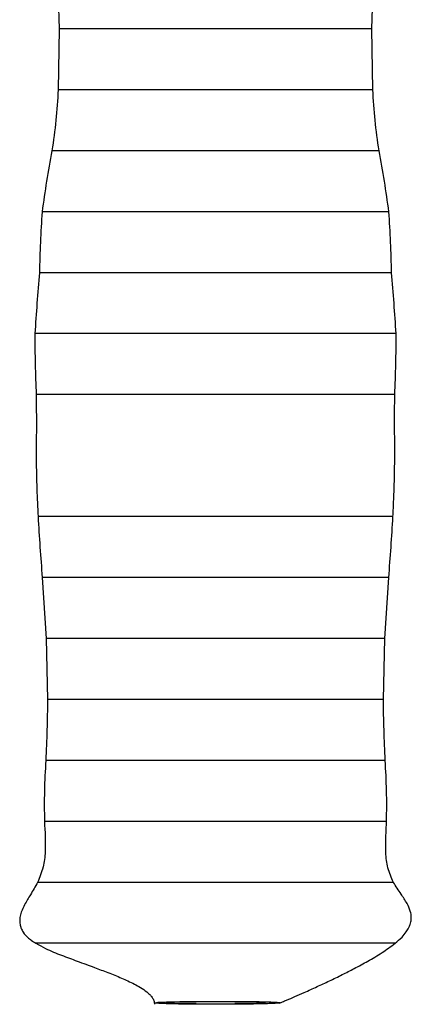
# Model space of a CAD drawing. Header units: inches. Extents: x 18.3 to 53, y 6 to 34.6.
# Tile 1 of 11: x 31.1 to 32.7, y 6 to 10.1. Entities that reach past the tile are written whole.
import ezdxf

# ---------------------------------------------------------------- set-up
doc = ezdxf.new("R2010")
doc.units = ezdxf.units.IN
doc.header["$MEASUREMENT"] = 0

msp = doc.modelspace()

# ---------------------------------------------------------------- linework, layer by layer
at = {"color": 7, "linetype": 'Continuous', "lineweight": 25}
for p, q in [((31.2549, 10.2858), (31.2624, 10.0358)), ((32.5444, 10.0358), (32.5519, 10.2858)), ((31.2624, 10.0358), (31.2589, 9.7858)), ((32.5444, 10.0358), (31.2624, 10.0358)), ((32.5479, 9.7858), (32.5444, 10.0358)), ((32.5479, 9.7858), (31.2589, 9.7858)), ((32.5734, 9.5358), (31.2334, 9.5358)), ((32.6139, 9.2858), (31.1929, 9.2858)), ((32.6249, 9.0358), (31.1819, 9.0358)), ((32.6434, 8.7858), (31.1634, 8.7858)), ((32.6379, 8.5358), (31.1689, 8.5358)), ((31.1934, 7.7858), (31.2099, 7.5358)), ((32.5969, 7.5358), (32.6134, 7.7858)), ((31.2099, 7.5358), (31.2154, 7.2858)), ((32.5969, 7.5358), (31.2099, 7.5358)), ((32.5914, 7.2858), (32.5969, 7.5358)), ((32.5914, 7.2858), (31.2154, 7.2858)), ((32.5989, 7.0358), (31.2079, 7.0358)), ((32.6044, 6.7858), (31.2024, 6.7858)), ((32.6324, 6.5358), (31.1744, 6.5358)), ((32.6394, 6.2858), (31.1674, 6.2858))]:
    msp.add_line(p, q, dxfattribs=at)
msp.add_ellipse((31.9034, 6.0419), major_axis=(0.203, 0), ratio=0.024607, dxfattribs=at)
for points, knots in [([(31.2589, 9.7858), (31.2564, 9.744), (31.2513, 9.6603), (31.2394, 9.5774), (31.2334, 9.5358)], [0, 0, 0, 0, 0.498342, 1, 1, 1, 1]), ([(32.5734, 9.5358), (32.5674, 9.5774), (32.5554, 9.6603), (32.5504, 9.744), (32.5479, 9.7858)], [0, 0, 0, 0, 0.501661, 1, 1, 1, 1]), ([(31.2334, 9.5358), (31.2257, 9.4941), (31.2103, 9.411), (31.1987, 9.3275), (31.1929, 9.2858)], [0, 0, 0, 0, 0.500642, 1, 1, 1, 1]), ([(32.6139, 9.2858), (32.6081, 9.3275), (32.5964, 9.411), (32.5811, 9.4941), (32.5734, 9.5358)], [0, 0, 0, 0, 0.499357, 1, 1, 1, 1]), ([(31.1929, 9.2858), (31.1903, 9.2441), (31.1853, 9.1608), (31.183, 9.0774), (31.1819, 9.0358)], [0, 0, 0, 0, 0.499986, 1, 1, 1, 1]), ([(32.6249, 9.0358), (32.6237, 9.0774), (32.6215, 9.1608), (32.6164, 9.2441), (32.6139, 9.2858)], [0, 0, 0, 0, 0.500015, 1, 1, 1, 1]), ([(31.1819, 9.0358), (31.1784, 8.9941), (31.1715, 8.9108), (31.1661, 8.8274), (31.1634, 8.7858)], [0, 0, 0, 0, 0.500141, 1, 1, 1, 1]), ([(32.6434, 8.7858), (32.6407, 8.8274), (32.6353, 8.9108), (32.6283, 8.9941), (32.6249, 9.0358)], [0, 0, 0, 0, 0.499859, 1, 1, 1, 1]), ([(31.1634, 8.7858), (31.1634, 8.7441), (31.1636, 8.6607), (31.1671, 8.5774), (31.1689, 8.5358)], [0, 0, 0, 0, 0.49985, 1, 1, 1, 1]), ([(32.6379, 8.5358), (32.6396, 8.5774), (32.6432, 8.6607), (32.6433, 8.7441), (32.6434, 8.7858)], [0, 0, 0, 0, 0.500149, 1, 1, 1, 1]), ([(31.1689, 8.5358), (31.1692, 8.4902), (31.1699, 8.4019), (31.1682, 8.2727), (31.1708, 8.1513), (31.1746, 8.0735), (31.1764, 8.0358)], [0, 0, 0, 0, 0.273728, 0.53099, 0.772733, 1, 1, 1, 1]), ([(32.6304, 8.0358), (32.6316, 8.0591), (32.6342, 8.1105), (32.6369, 8.1957), (32.6384, 8.2958), (32.6368, 8.411), (32.6375, 8.4925), (32.6379, 8.5358)], [0, 0, 0, 0, 0.140695, 0.31063, 0.510181, 0.739699, 1, 1, 1, 1]), ([(31.1764, 8.0358), (31.1789, 7.9941), (31.1839, 7.9107), (31.1902, 7.8274), (31.1934, 7.7858)], [0, 0, 0, 0, 0.499828, 1, 1, 1, 1]), ([(32.6304, 8.0358), (32.6276, 8.0358), (32.622, 8.0358), (32.5788, 8.0358), (32.5149, 8.0358), (32.434, 8.0358), (32.3369, 8.0358), (32.2277, 8.0358), (32.112, 8.0358), (32.0043, 8.0358), (31.9034, 8.0358), (31.8024, 8.0358), (31.6947, 8.0358), (31.5791, 8.0358), (31.4698, 8.0358), (31.3727, 8.0358), (31.2919, 8.0358), (31.228, 8.0358), (31.1847, 8.0358), (31.1792, 8.0358), (31.1764, 8.0358)], [0, 0, 0, 0, 0.062047, 0.123102, 0.182236, 0.238651, 0.291734, 0.352787, 0.407729, 0.456671, 0.5, 0.543329, 0.592271, 0.647213, 0.708266, 0.761349, 0.817764, 0.876898, 0.937953, 1, 1, 1, 1]), ([(32.6134, 7.7858), (32.6165, 7.8274), (32.6228, 7.9107), (32.6279, 7.9941), (32.6304, 8.0358)], [0, 0, 0, 0, 0.500191, 1, 1, 1, 1]), ([(32.6134, 7.7858), (32.6107, 7.7858), (32.6053, 7.7858), (32.5631, 7.7858), (32.5008, 7.7858), (32.4219, 7.7858), (32.3335, 7.7858), (32.2413, 7.7858), (32.1499, 7.7858), (32.0623, 7.7858), (31.9806, 7.7858), (31.8968, 7.7858), (31.8047, 7.7858), (31.6994, 7.7858), (31.5864, 7.7858), (31.4797, 7.7858), (31.3849, 7.7858), (31.306, 7.7858), (31.2437, 7.7858), (31.2015, 7.7858), (31.1961, 7.7858), (31.1934, 7.7858)], [0, 0, 0, 0, 0.06305, 0.124932, 0.184598, 0.241208, 0.29418, 0.343192, 0.38815, 0.429132, 0.466339, 0.500041, 0.542694, 0.590928, 0.645221, 0.70582, 0.758792, 0.815402, 0.875068, 0.93695, 1, 1, 1, 1]), ([(31.2154, 7.2858), (31.2148, 7.2441), (31.2135, 7.1607), (31.2098, 7.0774), (31.2079, 7.0358)], [0, 0, 0, 0, 0.499688, 1, 1, 1, 1]), ([(32.5989, 7.0358), (32.597, 7.0774), (32.5932, 7.1607), (32.592, 7.244), (32.5914, 7.2858)], [0, 0, 0, 0, 0.499341, 1, 1, 1, 1]), ([(31.2079, 7.0358), (31.2056, 6.9941), (31.2012, 6.9108), (31.202, 6.8274), (31.2024, 6.7858)], [0, 0, 0, 0, 0.500768, 1, 1, 1, 1]), ([(32.6044, 6.7858), (32.6048, 6.8277), (32.6056, 6.9111), (32.6011, 6.9944), (32.5989, 7.0358)], [0, 0, 0, 0, 0.502729, 1, 1, 1, 1]), ([(31.2024, 6.7858), (31.2049, 6.7441), (31.2088, 6.6808), (31.1992, 6.5949), (31.1829, 6.5562), (31.1744, 6.5358)], [0, 0, 0, 0, 0.475812, 0.723283, 1, 1, 1, 1]), ([(32.6324, 6.5358), (32.6238, 6.5551), (32.6073, 6.5922), (32.6001, 6.6576), (32.6012, 6.7218), (32.6033, 6.7644), (32.6044, 6.7858)], [0, 0, 0, 0, 0.265842, 0.512472, 0.756208, 1, 1, 1, 1]), ([(31.1744, 6.5358), (31.1648, 6.5189), (31.1477, 6.4886), (31.1234, 6.4498), (31.1087, 6.4185), (31.1026, 6.3962), (31.1012, 6.3823), (31.1012, 6.3726), (31.1024, 6.3619), (31.1066, 6.3468), (31.1171, 6.3275), (31.1322, 6.3114), (31.1498, 6.2969), (31.1611, 6.2898), (31.1674, 6.2858)], [0, 0, 0, 0, 0.224485, 0.401333, 0.519337, 0.588494, 0.62259, 0.641797, 0.671079, 0.711397, 0.768556, 0.856773, 0.91968, 1, 1, 1, 1]), ([(32.6394, 6.2858), (32.6489, 6.2939), (32.6649, 6.3076), (32.6837, 6.3298), (32.6949, 6.3479), (32.7008, 6.3622), (32.7037, 6.3728), (32.7054, 6.3834), (32.7057, 6.3941), (32.7045, 6.4063), (32.7, 6.4257), (32.6865, 6.4545), (32.6608, 6.491), (32.6426, 6.5197), (32.6324, 6.5358)], [0, 0, 0, 0, 0.129243, 0.215888, 0.274758, 0.315915, 0.34522, 0.365385, 0.403961, 0.434567, 0.474751, 0.592591, 0.771258, 1, 1, 1, 1]), ([(31.1674, 6.2858), (31.1806, 6.2786), (31.2157, 6.2594), (31.2732, 6.2367), (31.3397, 6.2116), (31.4029, 6.1888), (31.4655, 6.1652), (31.5185, 6.1437), (31.562, 6.1239), (31.5962, 6.105), (31.6175, 6.0909), (31.6337, 6.0767), (31.6425, 6.0665), (31.6479, 6.0576), (31.651, 6.0505), (31.653, 6.043), (31.6533, 6.0383), (31.6534, 6.0358)], [0, 0, 0, 0, 0.0709, 0.188643, 0.305909, 0.43985, 0.546822, 0.663754, 0.782389, 0.838575, 0.895389, 0.921946, 0.946618, 0.958694, 0.971144, 0.984645, 1, 1, 1, 1]), ([(32.1651, 6.0406), (32.1652, 6.0406), (32.1696, 6.0424), (32.1799, 6.0466), (32.201, 6.0555), (32.2308, 6.0683), (32.2724, 6.0866), (32.319, 6.1077), (32.3707, 6.1319), (32.4218, 6.1568), (32.4741, 6.1834), (32.5283, 6.213), (32.5843, 6.2453), (32.6215, 6.2727), (32.6394, 6.2858)], [0, 0, 0, 0, 0.000529, 0.02404, 0.056373, 0.12422, 0.204549, 0.317446, 0.425159, 0.537169, 0.642752, 0.762216, 0.886092, 1, 1, 1, 1]), ([(31.9034, 6.0358), (31.9328, 6.0358), (31.9917, 6.036), (32.0576, 6.0369), (32.1019, 6.0379), (32.1304, 6.0388), (32.1523, 6.0398), (32.1688, 6.0412), (32.1701, 6.0429), (32.1449, 6.0449), (32.0946, 6.0465), (32.0259, 6.0476), (31.9467, 6.048), (31.8611, 6.0479), (31.7897, 6.0472), (31.7364, 6.0463), (31.7024, 6.0454), (31.677, 6.0444), (31.6562, 6.0431), (31.6489, 6.0414), (31.6675, 6.0395), (31.7112, 6.0378), (31.7762, 6.0365), (31.8442, 6.0358), (31.8877, 6.0358), (31.9034, 6.0358)], [0, 0, 0, 0, 0.055501, 0.11117, 0.13978, 0.169192, 0.198029, 0.227973, 0.278924, 0.331079, 0.383405, 0.432853, 0.48164, 0.535091, 0.593152, 0.624943, 0.657924, 0.685715, 0.714522, 0.764828, 0.814804, 0.86566, 0.91753, 0.970337, 1, 1, 1, 1])]:
    msp.add_open_spline(points, degree=3, knots=knots, dxfattribs=at)

doc.saveas('drawing.dxf')
